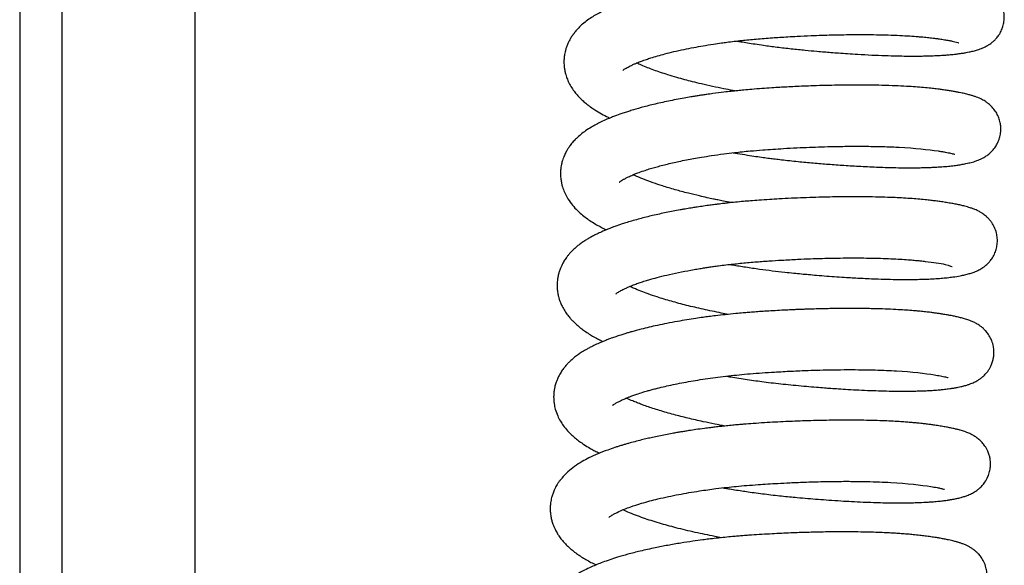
# Model space of a CAD drawing. Header units: inches. Extents: x 53216 to 117387, y -66787 to -22834.
# Tile 144 of 256: x 60645.5 to 60651.11, y -30110.45 to -30107.34. Entities that reach past the tile are written whole.
import ezdxf

# ---------------------------------------------------------------- set-up
doc = ezdxf.new("R2010")
doc.units = ezdxf.units.IN
doc.header["$MEASUREMENT"] = 0
doc.layers.add('FAKRO LOFT LADDERS', color=7, linetype='Continuous')

msp = doc.modelspace()

# ---------------------------------------------------------------- linework, layer by layer
at = {"layer": 'FAKRO LOFT LADDERS', "color": 7, "linetype": 'Continuous'}
for p, q in [((60646.5018, -30120.0281), (60646.5018, -30105.135)), ((60645.7431, -30120.0123), (60645.7431, -30105.1455)), ((60645.5018, -30105.2444), (60645.5018, -30119.8632))]:
    msp.add_line(p, q, dxfattribs=at)
for points, knots in [([(60649.5871, -30107.4606), (60649.5947, -30107.4619), (60649.615, -30107.4654), (60649.6499, -30107.4711), (60649.6932, -30107.4778), (60649.7493, -30107.486), (60649.8183, -30107.4952), (60649.8979, -30107.5046), (60649.9737, -30107.5123), (60650.0362, -30107.518), (60650.0847, -30107.5222), (60650.1262, -30107.5256), (60650.1706, -30107.5289), (60650.2216, -30107.5325), (60650.2849, -30107.5365), (60650.3572, -30107.5404), (60650.4317, -30107.5434), (60650.4976, -30107.5453), (60650.5461, -30107.5461), (60650.5816, -30107.5463), (60650.6075, -30107.5463), (60650.6325, -30107.5461), (60650.6569, -30107.5457), (60650.6848, -30107.5451), (60650.7183, -30107.5439), (60650.7491, -30107.5424), (60650.7717, -30107.5409), (60650.7856, -30107.5398), (60650.7983, -30107.5388), (60650.8129, -30107.5374), (60650.8298, -30107.5357), (60650.851, -30107.5331), (60650.8731, -30107.5299), (60650.8937, -30107.5264), (60650.9138, -30107.5225), (60650.9353, -30107.5177), (60650.9604, -30107.5109), (60650.9872, -30107.5015), (60651.0105, -30107.4902), (60651.0275, -30107.4797), (60651.0404, -30107.4703), (60651.0527, -30107.4599), (60651.0672, -30107.4451), (60651.0795, -30107.4292), (60651.092, -30107.4087), (60651.1026, -30107.3846), (60651.1097, -30107.3569), (60651.1125, -30107.3272), (60651.1105, -30107.2992), (60651.1044, -30107.2729), (60651.0968, -30107.2527), (60651.0862, -30107.232), (60651.0714, -30107.2104), (60651.0559, -30107.1938), (60651.0428, -30107.1825), (60651.0349, -30107.1764), (60651.0275, -30107.1711), (60651.0192, -30107.1658), (60651.009, -30107.1599), (60651.0007, -30107.1556), (60650.9918, -30107.1514), (60650.9789, -30107.1457), (60650.9596, -30107.1386), (60650.935, -30107.1313), (60650.9111, -30107.1253), (60650.8869, -30107.1199), (60650.8633, -30107.1153), (60650.8399, -30107.1112), (60650.8194, -30107.1078), (60650.7971, -30107.1044), (60650.7722, -30107.1008), (60650.7462, -30107.0975), (60650.7221, -30107.0947), (60650.698, -30107.0922), (60650.6706, -30107.0896), (60650.6342, -30107.0866), (60650.5875, -30107.0834), (60650.5275, -30107.0802), (60650.4579, -30107.0776), (60650.3854, -30107.076), (60650.3157, -30107.0753), (60650.2514, -30107.0754), (60650.19, -30107.0761), (60650.1322, -30107.0772), (60650.0777, -30107.0787), (60650.029, -30107.0803), (60649.988, -30107.0819), (60649.9507, -30107.0835), (60649.9145, -30107.0853), (60649.8742, -30107.0874), (60649.8286, -30107.0901), (60649.7798, -30107.0932), (60649.7335, -30107.0965), (60649.6909, -30107.0999), (60649.6495, -30107.1036), (60649.6064, -30107.1078), (60649.5647, -30107.1123), (60649.5249, -30107.1169), (60649.4775, -30107.1229), (60649.4322, -30107.1292), (60649.3932, -30107.1351), (60649.37, -30107.1387), (60649.3507, -30107.1419), (60649.3313, -30107.1452), (60649.3094, -30107.149), (60649.2739, -30107.1554), (60649.2278, -30107.1644), (60649.1685, -30107.1772), (60649.1084, -30107.1915), (60649.0463, -30107.208), (60648.9848, -30107.2265), (60648.932, -30107.2446), (60648.8825, -30107.2637), (60648.8392, -30107.2826), (60648.7999, -30107.3024), (60648.7657, -30107.3223), (60648.7369, -30107.3417), (60648.7102, -30107.3629), (60648.6868, -30107.3849), (60648.6691, -30107.4047), (60648.6549, -30107.4231), (60648.6435, -30107.4399), (60648.6337, -30107.4572), (60648.626, -30107.4731), (60648.6199, -30107.4876), (60648.6146, -30107.5028), (60648.6096, -30107.5211), (60648.606, -30107.5389), (60648.6034, -30107.5588), (60648.6027, -30107.5787), (60648.6032, -30107.5958), (60648.6048, -30107.6131), (60648.6079, -30107.6318), (60648.6125, -30107.6503), (60648.6187, -30107.67), (60648.6282, -30107.6932), (60648.6425, -30107.72), (60648.6597, -30107.7456), (60648.6778, -30107.7678), (60648.6965, -30107.7876), (60648.7175, -30107.807), (60648.7352, -30107.8215), (60648.758, -30107.8385), (60648.7823, -30107.8549), (60648.8156, -30107.8749), (60648.8447, -30107.8902), (60648.8611, -30107.8981), (60648.8643, -30107.8997)], [0.15355402, 0.15355402, 0.15355402, 0.15355402, 0.15359481, 0.15366349, 0.15374039, 0.15382507, 0.15396009, 0.15410278, 0.15424266, 0.15435875, 0.15443401, 0.15450171, 0.15458204, 0.15467602, 0.15478375, 0.15493791, 0.1550937, 0.15523204, 0.15535253, 0.15541391, 0.15547421, 0.1555342, 0.15559383, 0.15565511, 0.15574611, 0.15585772, 0.15591182, 0.15594501, 0.15598283, 0.15602821, 0.15608226, 0.15614693, 0.15623867, 0.15631402, 0.15638145, 0.15648483, 0.15658604, 0.15670938, 0.15680561, 0.1568508, 0.15688927, 0.15692549, 0.15696753, 0.15701905, 0.15705942, 0.15711688, 0.15717273, 0.15722511, 0.15728775, 0.15733439, 0.15738072, 0.15741892, 0.15747325, 0.15754205, 0.15757446, 0.15760093, 0.15762199, 0.15765058, 0.15769122, 0.15772888, 0.15775141, 0.15778037, 0.15789227, 0.15801161, 0.15810364, 0.15819045, 0.15830042, 0.15836731, 0.15843542, 0.15850385, 0.15857835, 0.15865889, 0.15872569, 0.15877434, 0.15884863, 0.15893425, 0.15904116, 0.15917809, 0.15933579, 0.15948252, 0.15961533, 0.15974085, 0.15984575, 0.15995467, 0.16005532, 0.16013739, 0.1602131, 0.16027138, 0.16033314, 0.1604025, 0.16048193, 0.16057109, 0.1606573, 0.1607244, 0.16079489, 0.16087604, 0.160953, 0.16101863, 0.16109128, 0.16121164, 0.16127025, 0.16131137, 0.16134383, 0.16138136, 0.16142416, 0.16147166, 0.1615916, 0.16170291, 0.16184348, 0.16198413, 0.16213029, 0.16229195, 0.16239917, 0.16254272, 0.16268163, 0.16277771, 0.16288349, 0.16298614, 0.16307712, 0.16316401, 0.16321448, 0.16327381, 0.16333355, 0.16337901, 0.16341667, 0.16346686, 0.16351256, 0.16355518, 0.16361255, 0.16366903, 0.16370852, 0.1637487, 0.16380603, 0.16385883, 0.16390037, 0.16397236, 0.16406357, 0.16415387, 0.16423407, 0.1643116, 0.1643933, 0.16447948, 0.16453339, 0.16461848, 0.16474022, 0.16485693, 0.16488477, 0.16488477, 0.16488477, 0.16488477]), ([(60648.9377, -30107.6285), (60648.9377, -30107.6285), (60648.9378, -30107.6285), (60648.9404, -30107.6259), (60648.9524, -30107.6173), (60648.9694, -30107.6078), (60648.9878, -30107.5987), (60649.0031, -30107.5917), (60649.0223, -30107.5836), (60649.0446, -30107.5749), (60649.0706, -30107.5656), (60649.101, -30107.5556), (60649.136, -30107.545), (60649.1794, -30107.5331), (60649.2294, -30107.5206), (60649.2844, -30107.5085), (60649.3405, -30107.4973), (60649.3968, -30107.4873), (60649.4498, -30107.4788), (60649.4953, -30107.4722), (60649.5345, -30107.4669), (60649.5729, -30107.4621), (60649.6146, -30107.4574), (60649.6562, -30107.4531), (60649.6984, -30107.4492), (60649.7436, -30107.4454), (60649.7886, -30107.4421), (60649.8339, -30107.4391), (60649.8809, -30107.4362), (60649.9404, -30107.4329), (60650.0054, -30107.4299), (60650.0705, -30107.4274), (60650.1276, -30107.4258), (60650.1846, -30107.4245), (60650.2466, -30107.4237), (60650.3145, -30107.4236), (60650.3838, -30107.4243), (60650.4526, -30107.4259), (60650.5159, -30107.4284), (60650.5724, -30107.4315), (60650.6153, -30107.4347), (60650.6509, -30107.4378), (60650.6822, -30107.441), (60650.7112, -30107.4445), (60650.7336, -30107.4476), (60650.75, -30107.4499), (60650.7638, -30107.452), (60650.7793, -30107.4545), (60650.7972, -30107.4575), (60650.8156, -30107.4611), (60650.8389, -30107.4658), (60650.8536, -30107.4724), (60650.8522, -30107.4714)], [0.837368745, 0.837368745, 0.837368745, 0.837368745, 0.837371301, 0.837517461, 0.837653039, 0.837794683, 0.837862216, 0.837942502, 0.838010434, 0.838100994, 0.838198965, 0.838281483, 0.83839568, 0.838513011, 0.838642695, 0.838785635, 0.838914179, 0.839031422, 0.839159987, 0.839254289, 0.83931552, 0.839401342, 0.839486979, 0.839564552, 0.839647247, 0.839734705, 0.839827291, 0.839907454, 0.839995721, 0.840097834, 0.840249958, 0.840371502, 0.840477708, 0.840587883, 0.840713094, 0.840856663, 0.841014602, 0.841164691, 0.841325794, 0.841470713, 0.841600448, 0.841680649, 0.841785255, 0.84189287, 0.841973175, 0.842028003, 0.842081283, 0.842139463, 0.842226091, 0.842334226, 0.84243385, 0.842703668, 0.842703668, 0.842703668, 0.842703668]), ([(60649.5787, -30107.7448), (60649.5741, -30107.744), (60649.5521, -30107.7399), (60649.5087, -30107.7316), (60649.4488, -30107.7191), (60649.3894, -30107.7056), (60649.3368, -30107.6928), (60649.29, -30107.6806), (60649.2431, -30107.6675), (60649.197, -30107.6537), (60649.1532, -30107.6396), (60649.1146, -30107.6261), (60649.0778, -30107.6122), (60649.0445, -30107.5986), (60649.0249, -30107.5898), (60649.0163, -30107.5857)], [0.834345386, 0.834345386, 0.834345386, 0.834345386, 0.834372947, 0.834478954, 0.834611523, 0.834749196, 0.83486484, 0.834965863, 0.83507617, 0.835206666, 0.835319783, 0.835433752, 0.835544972, 0.835668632, 0.835780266, 0.835780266, 0.835780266, 0.835780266]), ([(60649.5677, -30108.0967), (60649.5755, -30108.0981), (60649.6023, -30108.1026), (60649.6453, -30108.1096), (60649.6943, -30108.117), (60649.7361, -30108.1229), (60649.7724, -30108.1278), (60649.8074, -30108.1322), (60649.8457, -30108.1369), (60649.8895, -30108.1418), (60649.9501, -30108.148), (60650.0238, -30108.1548), (60650.1111, -30108.1621), (60650.2018, -30108.1687), (60650.298, -30108.1746), (60650.3977, -30108.1791), (60650.4825, -30108.1816), (60650.5484, -30108.1824), (60650.594, -30108.1824), (60650.6301, -30108.182), (60650.6593, -30108.1813), (60650.6835, -30108.1805), (60650.7089, -30108.1795), (60650.7402, -30108.1778), (60650.7749, -30108.1753), (60650.81, -30108.1719), (60650.8398, -30108.1681), (60650.8626, -30108.1645), (60650.8797, -30108.1614), (60650.8938, -30108.1586), (60650.9084, -30108.1554), (60650.9234, -30108.1517), (60650.9382, -30108.1476), (60650.9537, -30108.1425), (60650.9693, -30108.1364), (60650.9834, -30108.13), (60651.0008, -30108.1205), (60651.0181, -30108.1089), (60651.0389, -30108.0911), (60651.0573, -30108.0695), (60651.0722, -30108.0456), (60651.0833, -30108.0197), (60651.0897, -30107.9941), (60651.0923, -30107.9711), (60651.0922, -30107.9489), (60651.0887, -30107.9234), (60651.0813, -30107.8979), (60651.0688, -30107.8713), (60651.0519, -30107.8464), (60651.0354, -30107.829), (60651.0224, -30107.8179), (60651.0149, -30107.8122), (60651.0084, -30107.8076), (60650.9963, -30107.7997), (60650.9799, -30107.7908), (60650.9617, -30107.7828), (60650.9455, -30107.7767), (60650.9288, -30107.7713), (60650.9124, -30107.7667), (60650.8979, -30107.7629), (60650.8847, -30107.7598), (60650.8708, -30107.7568), (60650.8551, -30107.7536), (60650.8372, -30107.7502), (60650.8165, -30107.7466), (60650.7928, -30107.7428), (60650.7677, -30107.7391), (60650.7442, -30107.7358), (60650.72, -30107.7328), (60650.6901, -30107.7294), (60650.6513, -30107.7256), (60650.6051, -30107.7219), (60650.5519, -30107.7185), (60650.4884, -30107.7154), (60650.4168, -30107.7131), (60650.3442, -30107.7118), (60650.2785, -30107.7114), (60650.2185, -30107.7116), (60650.1589, -30107.7123), (60650.0935, -30107.7137), (60650.0296, -30107.7156), (60649.97, -30107.7179), (60649.9198, -30107.7201), (60649.8742, -30107.7224), (60649.8306, -30107.7249), (60649.7833, -30107.7278), (60649.7299, -30107.7313), (60649.6768, -30107.7355), (60649.6308, -30107.7396), (60649.5921, -30107.7434), (60649.5544, -30107.7473), (60649.5073, -30107.7527), (60649.4604, -30107.7587), (60649.4202, -30107.7643), (60649.394, -30107.7681), (60649.372, -30107.7714), (60649.3493, -30107.775), (60649.3207, -30107.7797), (60649.2844, -30107.786), (60649.2418, -30107.7939), (60649.1827, -30107.8058), (60649.1153, -30107.8209), (60649.0444, -30107.8392), (60648.994, -30107.8538), (60648.958, -30107.8653), (60648.9268, -30107.8757), (60648.897, -30107.8866), (60648.8691, -30107.8975), (60648.8434, -30107.9083), (60648.8157, -30107.9208), (60648.7862, -30107.9355), (60648.7567, -30107.9519), (60648.727, -30107.9709), (60648.6988, -30107.9922), (60648.6756, -30108.0127), (60648.6552, -30108.034), (60648.6394, -30108.0534), (60648.6264, -30108.0722), (60648.6154, -30108.0906), (60648.6043, -30108.1131), (60648.5952, -30108.1374), (60648.5892, -30108.1603), (60648.5855, -30108.1809), (60648.5834, -30108.201), (60648.5832, -30108.2195), (60648.5839, -30108.2345), (60648.5855, -30108.2512), (60648.5888, -30108.2705), (60648.5939, -30108.2902), (60648.5995, -30108.3068), (60648.6056, -30108.3219), (60648.6174, -30108.347), (60648.6369, -30108.3783), (60648.6651, -30108.412), (60648.6932, -30108.4393), (60648.7227, -30108.4633), (60648.7508, -30108.4833), (60648.7799, -30108.5015), (60648.8079, -30108.5172), (60648.8288, -30108.528), (60648.841, -30108.534), (60648.8446, -30108.5357)], [0.16640514, 0.16640514, 0.16640514, 0.16640514, 0.16644724, 0.16654949, 0.16663454, 0.16670666, 0.16677018, 0.16682567, 0.1668901, 0.16697146, 0.16705534, 0.16720875, 0.16736133, 0.16752368, 0.16770619, 0.16790517, 0.16811305, 0.16823796, 0.16834512, 0.16843247, 0.16850264, 0.16856637, 0.16862201, 0.16870828, 0.16882834, 0.16893475, 0.16903826, 0.16913068, 0.16918316, 0.16924042, 0.16930935, 0.16936402, 0.16942939, 0.16950407, 0.1695628, 0.16961056, 0.16966832, 0.16972869, 0.16979783, 0.16985775, 0.16991337, 0.16996916, 0.17002426, 0.1700635, 0.17010898, 0.17015123, 0.17020686, 0.17026516, 0.17032644, 0.17039509, 0.17042891, 0.17045359, 0.17047107, 0.17049496, 0.17058313, 0.17065265, 0.17071819, 0.17079306, 0.17087121, 0.17092688, 0.17097848, 0.17103334, 0.17109187, 0.17115755, 0.17122863, 0.17130672, 0.17139092, 0.17146127, 0.17151287, 0.17159453, 0.17170191, 0.17181182, 0.17193149, 0.1720712, 0.17222994, 0.17237854, 0.17250387, 0.1726081, 0.17271535, 0.17283222, 0.1729622, 0.17305623, 0.17314654, 0.17322555, 0.17329457, 0.17337434, 0.17347221, 0.17357339, 0.17365337, 0.17371474, 0.1737794, 0.17385483, 0.17396992, 0.17403516, 0.17407756, 0.17411653, 0.17415966, 0.17420697, 0.17428113, 0.17437169, 0.17446071, 0.17464228, 0.17480095, 0.1749411, 0.17500467, 0.17507188, 0.17518199, 0.17524679, 0.17530755, 0.17540668, 0.17549936, 0.17558903, 0.17570322, 0.17580107, 0.17589974, 0.17597434, 0.17605622, 0.17611274, 0.17616721, 0.1762338, 0.17631598, 0.17637519, 0.17642112, 0.17648104, 0.17653206, 0.17656525, 0.17660087, 0.17666333, 0.17672032, 0.17676354, 0.17680469, 0.17685345, 0.17699301, 0.17711483, 0.17723431, 0.17734001, 0.17743713, 0.17754426, 0.17762764, 0.17770385, 0.17773509, 0.17773509, 0.17773509, 0.17773509]), ([(60648.9182, -30108.2646), (60648.9182, -30108.2646), (60648.9188, -30108.2639), (60648.9224, -30108.2608), (60648.9308, -30108.2549), (60648.9416, -30108.2485), (60648.9565, -30108.2405), (60648.9768, -30108.2307), (60648.999, -30108.2211), (60649.0267, -30108.2103), (60649.0551, -30108.2002), (60649.0871, -30108.1899), (60649.1179, -30108.1807), (60649.1494, -30108.172), (60649.1841, -30108.1631), (60649.2204, -30108.1544), (60649.2594, -30108.1458), (60649.2994, -30108.1376), (60649.3426, -30108.1295), (60649.3902, -30108.1212), (60649.4471, -30108.1123), (60649.5097, -30108.1036), (60649.5831, -30108.0946), (60649.6573, -30108.087), (60649.7308, -30108.0809), (60649.7939, -30108.0765), (60649.8592, -30108.0723), (60649.929, -30108.0685), (60650.0009, -30108.0653), (60650.0724, -30108.0628), (60650.1516, -30108.0608), (60650.2425, -30108.0596), (60650.3388, -30108.0599), (60650.4308, -30108.0618), (60650.58, -30108.0678), (60650.6871, -30108.0792), (60650.7559, -30108.0899), (60650.7752, -30108.0932), (60650.7921, -30108.0964), (60650.8067, -30108.0995), (60650.819, -30108.1024), (60650.8276, -30108.1048), (60650.8297, -30108.1055), (60650.8299, -30108.1056), (60650.8299, -30108.1056)], [0.824543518, 0.824543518, 0.824543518, 0.824543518, 0.824611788, 0.82470446, 0.824802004, 0.824891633, 0.82497976, 0.825074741, 0.825193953, 0.825268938, 0.825388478, 0.825489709, 0.825574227, 0.825661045, 0.825754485, 0.825850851, 0.825936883, 0.826038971, 0.826131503, 0.826229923, 0.826352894, 0.826494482, 0.826617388, 0.826795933, 0.826932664, 0.827044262, 0.827160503, 0.827308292, 0.827446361, 0.827576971, 0.82772716, 0.827916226, 0.828132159, 0.828340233, 0.828537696, 0.829215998, 0.829300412, 0.829390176, 0.829482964, 0.829568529, 0.829660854, 0.829777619, 0.82985557, 0.82986542, 0.82986542, 0.82986542, 0.82986542]), ([(60649.5591, -30108.3809), (60649.5577, -30108.3807), (60649.5415, -30108.3777), (60649.5148, -30108.3726), (60649.4815, -30108.366), (60649.4508, -30108.3596), (60649.4159, -30108.3521), (60649.3677, -30108.3412), (60649.3058, -30108.3261), (60649.2349, -30108.3071), (60649.1681, -30108.2871), (60649.1064, -30108.2665), (60649.0529, -30108.2465), (60649.0167, -30108.2312), (60649.0002, -30108.2234), (60648.9969, -30108.2218)], [0.821526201, 0.821526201, 0.821526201, 0.821526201, 0.821534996, 0.82162399, 0.821688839, 0.821741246, 0.821817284, 0.821911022, 0.822054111, 0.822233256, 0.822415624, 0.822566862, 0.822751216, 0.822917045, 0.82295964, 0.82295964, 0.82295964, 0.82295964]), ([(60649.5484, -30108.7329), (60649.5539, -30108.7338), (60649.5835, -30108.7389), (60649.6396, -30108.7479), (60649.7146, -30108.7589), (60649.7892, -30108.7686), (60649.8542, -30108.7762), (60649.9101, -30108.782), (60649.9549, -30108.7863), (60649.9984, -30108.7903), (60650.0464, -30108.7945), (60650.1003, -30108.7988), (60650.1573, -30108.803), (60650.2094, -30108.8064), (60650.256, -30108.8092), (60650.2992, -30108.8115), (60650.345, -30108.8137), (60650.4006, -30108.8158), (60650.4628, -30108.8176), (60650.5257, -30108.8185), (60650.5808, -30108.8185), (60650.6289, -30108.8177), (60650.672, -30108.8164), (60650.713, -30108.8144), (60650.7514, -30108.8117), (60650.7866, -30108.8084), (60650.8243, -30108.8037), (60650.8571, -30108.7982), (60650.8876, -30108.7919), (60650.9073, -30108.787), (60650.9229, -30108.7823), (60650.9344, -30108.7784), (60650.9473, -30108.7735), (60650.9597, -30108.768), (60650.9722, -30108.7616), (60650.9837, -30108.7548), (60650.9955, -30108.7468), (60651.0072, -30108.7376), (60651.0186, -30108.7272), (60651.0313, -30108.7133), (60651.0453, -30108.6945), (60651.059, -30108.6684), (60651.0681, -30108.6405), (60651.0727, -30108.6124), (60651.0727, -30108.5831), (60651.0676, -30108.5515), (60651.0575, -30108.5238), (60651.0457, -30108.5023), (60651.035, -30108.4868), (60651.0249, -30108.4748), (60651.0163, -30108.466), (60651.0085, -30108.4588), (60651.0002, -30108.4519), (60650.987, -30108.4423), (60650.9728, -30108.4336), (60650.9583, -30108.426), (60650.9452, -30108.4203), (60650.9321, -30108.4151), (60650.9182, -30108.4102), (60650.9025, -30108.4054), (60650.8849, -30108.4006), (60650.8641, -30108.3956), (60650.8393, -30108.3904), (60650.8126, -30108.3854), (60650.7844, -30108.3806), (60650.7555, -30108.3762), (60650.7277, -30108.3723), (60650.6997, -30108.3688), (60650.6676, -30108.3652), (60650.6299, -30108.3616), (60650.586, -30108.3581), (60650.5393, -30108.355), (60650.4877, -30108.3524), (60650.4287, -30108.3501), (60650.3611, -30108.3484), (60650.2903, -30108.3475), (60650.2232, -30108.3475), (60650.1619, -30108.3481), (60650.1015, -30108.3492), (60650.037, -30108.3508), (60649.9684, -30108.3532), (60649.8982, -30108.3563), (60649.8337, -30108.3596), (60649.7722, -30108.3633), (60649.7178, -30108.3669), (60649.6685, -30108.3707), (60649.6239, -30108.3745), (60649.5802, -30108.3786), (60649.5435, -30108.3825), (60649.5159, -30108.3856), (60649.498, -30108.3877), (60649.4803, -30108.3898), (60649.4594, -30108.3924), (60649.4318, -30108.396), (60649.3982, -30108.4007), (60649.3649, -30108.4056), (60649.3384, -30108.4097), (60649.3185, -30108.4129), (60649.3015, -30108.4158), (60649.2836, -30108.4188), (60649.2443, -30108.4258), (60649.1845, -30108.4373), (60649.1075, -30108.4542), (60649.0454, -30108.4698), (60648.9974, -30108.4832), (60648.964, -30108.4932), (60648.9299, -30108.5041), (60648.8965, -30108.5156), (60648.8664, -30108.5269), (60648.8439, -30108.536), (60648.8214, -30108.5455), (60648.797, -30108.5565), (60648.7724, -30108.5687), (60648.7505, -30108.5805), (60648.7307, -30108.5922), (60648.7112, -30108.6047), (60648.692, -30108.6185), (60648.6733, -30108.6334), (60648.6552, -30108.6498), (60648.6396, -30108.6659), (60648.6269, -30108.6807), (60648.615, -30108.6963), (60648.6024, -30108.7151), (60648.5914, -30108.7352), (60648.5836, -30108.7527), (60648.5781, -30108.7671), (60648.5727, -30108.7841), (60648.568, -30108.8039), (60648.5652, -30108.823), (60648.5638, -30108.84), (60648.5636, -30108.8569), (60648.5642, -30108.8686), (60648.5654, -30108.8821), (60648.5676, -30108.8977), (60648.5713, -30108.9148), (60648.5765, -30108.9331), (60648.5832, -30108.9514), (60648.5932, -30108.9737), (60648.6068, -30108.9978), (60648.6231, -30109.0209), (60648.6385, -30109.0396), (60648.6533, -30109.0555), (60648.6691, -30109.0707), (60648.6837, -30109.0835), (60648.7013, -30109.0977), (60648.721, -30109.1122), (60648.746, -30109.1288), (60648.7691, -30109.1425), (60648.7903, -30109.1543), (60648.8078, -30109.1634), (60648.8201, -30109.1694), (60648.8251, -30109.1718)], [0.17925575, 0.17925575, 0.17925575, 0.17925575, 0.17928545, 0.17941519, 0.17955508, 0.17968126, 0.17980704, 0.17989605, 0.17997506, 0.18004378, 0.18012677, 0.18023105, 0.18033471, 0.18043925, 0.18052154, 0.18059913, 0.18068902, 0.18079124, 0.1809361, 0.18107989, 0.18120845, 0.18132233, 0.18143565, 0.18154607, 0.18166257, 0.18177305, 0.1818811, 0.18203868, 0.18214602, 0.1822547, 0.18229854, 0.18234473, 0.18240043, 0.18245419, 0.18249119, 0.18253275, 0.18257347, 0.18260808, 0.18264229, 0.18268166, 0.1827328, 0.18279591, 0.18285015, 0.18290565, 0.18295905, 0.18301808, 0.18309056, 0.18312983, 0.18316894, 0.18321075, 0.18323246, 0.18325365, 0.1832893, 0.18332202, 0.18337636, 0.18344133, 0.18349247, 0.18353416, 0.18360789, 0.18367553, 0.18373783, 0.18383663, 0.18393262, 0.18402621, 0.18412588, 0.1842192, 0.18429863, 0.18437342, 0.18445543, 0.18455661, 0.18466234, 0.1847744, 0.18488073, 0.18500592, 0.18515015, 0.1852935, 0.18542041, 0.18553062, 0.18563303, 0.18574964, 0.18587663, 0.18599655, 0.18611819, 0.18621351, 0.1863172, 0.18640254, 0.18647211, 0.1865523, 0.1866337, 0.18666866, 0.18670092, 0.18673042, 0.18676469, 0.18681508, 0.18688188, 0.18695103, 0.18700207, 0.18703284, 0.18706483, 0.18709971, 0.18713747, 0.18729597, 0.18745993, 0.18762418, 0.1877123, 0.18779569, 0.18786593, 0.18797506, 0.1880565, 0.18811346, 0.18816778, 0.18825372, 0.18833663, 0.18840378, 0.18846719, 0.1885357, 0.18860532, 0.18867392, 0.1887463, 0.18881729, 0.18886928, 0.18891438, 0.18898332, 0.18905762, 0.18910297, 0.1891382, 0.18918388, 0.18924409, 0.1892972, 0.18933664, 0.18937566, 0.18941486, 0.18944327, 0.18948428, 0.18953863, 0.1895828, 0.18963642, 0.18969648, 0.18978441, 0.18986853, 0.18993777, 0.18999437, 0.19005709, 0.19012538, 0.19017663, 0.19024898, 0.19034301, 0.19042612, 0.19047737, 0.19054205, 0.19058613, 0.19058613, 0.19058613, 0.19058613]), ([(60648.8986, -30108.9007), (60648.8986, -30108.9007), (60648.8986, -30108.9007), (60648.9015, -30108.8978), (60648.9148, -30108.8884), (60648.9356, -30108.8771), (60648.9549, -30108.868), (60648.9729, -30108.86), (60648.9934, -30108.8517), (60649.0179, -30108.8425), (60649.0441, -30108.8335), (60649.0711, -30108.8249), (60649.1049, -30108.8149), (60649.148, -30108.8032), (60649.2061, -30108.7891), (60649.272, -30108.7751), (60649.3307, -30108.7641), (60649.3757, -30108.7566), (60649.4045, -30108.752), (60649.4302, -30108.7481), (60649.4563, -30108.7444), (60649.488, -30108.7401), (60649.5382, -30108.7337), (60649.6068, -30108.7261), (60649.6888, -30108.7186), (60649.7682, -30108.7129), (60649.8497, -30108.7078), (60649.9292, -30108.7036), (60650.002, -30108.7006), (60650.062, -30108.6987), (60650.1184, -30108.6972), (60650.1795, -30108.6962), (60650.2453, -30108.6957), (60650.3116, -30108.696), (60650.3759, -30108.6971), (60650.437, -30108.6989), (60650.4928, -30108.7014), (60650.5414, -30108.7043), (60650.581, -30108.7072), (60650.612, -30108.71), (60650.6376, -30108.7126), (60650.702, -30108.7202), (60650.7744, -30108.7288), (60650.8188, -30108.7475), (60650.8142, -30108.7442)], [0.811716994, 0.811716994, 0.811716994, 0.811716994, 0.811719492, 0.811861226, 0.812031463, 0.812163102, 0.812250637, 0.812316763, 0.812403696, 0.812495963, 0.812581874, 0.812672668, 0.812747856, 0.81288056, 0.813029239, 0.813193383, 0.813352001, 0.81342514, 0.813485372, 0.813536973, 0.813587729, 0.813648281, 0.813732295, 0.813892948, 0.814056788, 0.814211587, 0.81435172, 0.814525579, 0.814669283, 0.814774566, 0.814878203, 0.815004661, 0.815144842, 0.815286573, 0.815429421, 0.815572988, 0.815713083, 0.81583972, 0.815952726, 0.816043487, 0.816114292, 0.816193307, 0.816674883, 0.817056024, 0.817056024, 0.817056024, 0.817056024]), ([(60649.5401, -30109.0171), (60649.5265, -30109.0146), (60649.4775, -30109.0054), (60649.3963, -30108.9886), (60649.3012, -30108.9662), (60649.213, -30108.9426), (60649.1406, -30108.9207), (60649.0838, -30108.9014), (60649.039, -30108.8847), (60649.0039, -30108.8702), (60648.9842, -30108.8612), (60648.9771, -30108.8578)], [0.808692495, 0.808692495, 0.808692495, 0.808692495, 0.808775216, 0.808991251, 0.809199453, 0.809403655, 0.809615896, 0.809759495, 0.809889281, 0.810035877, 0.810128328, 0.810128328, 0.810128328, 0.810128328]), ([(60649.5291, -30109.369), (60649.541, -30109.3711), (60649.5841, -30109.3783), (60649.6594, -30109.39), (60649.7417, -30109.4012), (60649.8107, -30109.4096), (60649.867, -30109.4158), (60649.9251, -30109.4215), (60649.9834, -30109.4268), (60650.0377, -30109.4314), (60650.0839, -30109.4351), (60650.1258, -30109.4382), (60650.1705, -30109.4413), (60650.2243, -30109.4446), (60650.2849, -30109.4479), (60650.3481, -30109.4507), (60650.4104, -30109.4528), (60650.4695, -30109.4541), (60650.5224, -30109.4546), (60650.5679, -30109.4545), (60650.6064, -30109.4539), (60650.6417, -30109.4528), (60650.6754, -30109.4514), (60650.7099, -30109.4494), (60650.7396, -30109.4471), (60650.7627, -30109.4448), (60650.7791, -30109.443), (60650.7939, -30109.4411), (60650.8104, -30109.4387), (60650.829, -30109.4357), (60650.8477, -30109.4322), (60650.8628, -30109.429), (60650.874, -30109.4264), (60650.8828, -30109.4242), (60650.8937, -30109.4213), (60650.9058, -30109.4176), (60650.9212, -30109.4122), (60650.9339, -30109.4069), (60650.9449, -30109.4017), (60650.9568, -30109.3953), (60650.97, -30109.3873), (60650.9867, -30109.3747), (60651.0041, -30109.3585), (60651.0198, -30109.3392), (60651.0314, -30109.3199), (60651.0402, -30109.3014), (60651.047, -30109.2814), (60651.0508, -30109.2627), (60651.0524, -30109.2493), (60651.0531, -30109.2355), (60651.0526, -30109.2163), (60651.0487, -30109.1902), (60651.0378, -30109.1589), (60651.023, -30109.1328), (60651.0072, -30109.1126), (60650.9935, -30109.0988), (60650.9806, -30109.0878), (60650.9654, -30109.0769), (60650.9475, -30109.0664), (60650.9259, -30109.0562), (60650.9078, -30109.0494), (60650.8884, -30109.0431), (60650.8722, -30109.0385), (60650.8564, -30109.0346), (60650.8444, -30109.0318), (60650.8332, -30109.0293), (60650.8217, -30109.0269), (60650.8081, -30109.0243), (60650.7902, -30109.021), (60650.769, -30109.0174), (60650.7469, -30109.0139), (60650.7262, -30109.0109), (60650.704, -30109.0078), (60650.6779, -30109.0046), (60650.6487, -30109.0014), (60650.6199, -30108.9986), (60650.5891, -30108.9959), (60650.5528, -30108.9932), (60650.5049, -30108.9903), (60650.4485, -30108.9876), (60650.38, -30108.9853), (60650.3033, -30108.9838), (60650.217, -30108.9835), (60650.1457, -30108.9841), (60650.0887, -30108.9851), (60650.0494, -30108.9861), (60650.0116, -30108.9872), (60649.9783, -30108.9883), (60649.9518, -30108.9893), (60649.9284, -30108.9902), (60649.9021, -30108.9913), (60649.8652, -30108.9931), (60649.8199, -30108.9954), (60649.7718, -30108.9982), (60649.7281, -30109.001), (60649.6896, -30109.0036), (60649.6552, -30109.0063), (60649.6201, -30109.0092), (60649.5757, -30109.0132), (60649.5233, -30109.0186), (60649.472, -30109.0245), (60649.4303, -30109.0297), (60649.3924, -30109.0348), (60649.3504, -30109.0408), (60649.3015, -30109.0485), (60649.2464, -30109.0579), (60649.1901, -30109.0685), (60649.1369, -30109.0795), (60649.0881, -30109.0905), (60649.0483, -30109.1003), (60649.0157, -30109.1088), (60648.9911, -30109.1156), (60648.9696, -30109.1217), (60648.948, -30109.1282), (60648.9244, -30109.1356), (60648.8986, -30109.1442), (60648.874, -30109.1529), (60648.8517, -30109.1612), (60648.8313, -30109.1692), (60648.8074, -30109.1791), (60648.7811, -30109.1909), (60648.7559, -30109.2032), (60648.7309, -30109.2165), (60648.7084, -30109.2298), (60648.6847, -30109.2456), (60648.6623, -30109.2624), (60648.6444, -30109.2777), (60648.6275, -30109.2941), (60648.6138, -30109.309), (60648.5998, -30109.3263), (60648.5856, -30109.3466), (60648.5731, -30109.3687), (60648.5636, -30109.3895), (60648.556, -30109.4104), (60648.5503, -30109.4312), (60648.5468, -30109.4504), (60648.5452, -30109.4646), (60648.5444, -30109.4761), (60648.544, -30109.4897), (60648.5445, -30109.5063), (60648.5471, -30109.5298), (60648.5535, -30109.5603), (60648.5656, -30109.5937), (60648.5815, -30109.6245), (60648.6004, -30109.6533), (60648.6214, -30109.679), (60648.6451, -30109.703), (60648.6677, -30109.7228), (60648.6915, -30109.7412), (60648.7189, -30109.7602), (60648.7461, -30109.7768), (60648.7734, -30109.7918), (60648.7919, -30109.8013), (60648.803, -30109.8067), (60648.8058, -30109.808)], [0.19210737, 0.19210737, 0.19210737, 0.19210737, 0.19217123, 0.19233908, 0.19250705, 0.1926041, 0.19270122, 0.19280251, 0.19290997, 0.19301055, 0.19309332, 0.19316012, 0.19323973, 0.19334098, 0.19346239, 0.19358897, 0.19371704, 0.19384632, 0.19396955, 0.19407436, 0.19416966, 0.19425584, 0.19434724, 0.19444283, 0.19455033, 0.19461612, 0.19466507, 0.19470987, 0.19476447, 0.194838, 0.19491814, 0.19498665, 0.19502793, 0.19506053, 0.19510159, 0.19516575, 0.19522859, 0.19528023, 0.19531713, 0.19535213, 0.19540629, 0.19545136, 0.19550981, 0.19557174, 0.1956099, 0.19564699, 0.19569418, 0.19573053, 0.19575375, 0.19578021, 0.19580764, 0.1958649, 0.19593285, 0.19599658, 0.19605269, 0.19609659, 0.19613331, 0.1961791, 0.19625147, 0.19632791, 0.1964312, 0.19648905, 0.19658541, 0.19663883, 0.19668699, 0.19673123, 0.1967722, 0.19681874, 0.19688333, 0.19696573, 0.1970344, 0.19709558, 0.19715651, 0.19722813, 0.19731434, 0.19739051, 0.19744924, 0.19754217, 0.19765132, 0.19777866, 0.19791221, 0.19808024, 0.19823733, 0.19840667, 0.19847558, 0.19854733, 0.19861827, 0.19867735, 0.19872393, 0.19875843, 0.19880069, 0.19886219, 0.19895201, 0.19903726, 0.19911315, 0.19918002, 0.19923894, 0.19929322, 0.19936461, 0.19947406, 0.19957236, 0.1996413, 0.19970276, 0.19978076, 0.19987585, 0.19998161, 0.20010032, 0.20021225, 0.2003113, 0.2004114, 0.20047628, 0.20053373, 0.20058314, 0.20062991, 0.20068919, 0.20076059, 0.20082995, 0.20088491, 0.20094411, 0.20100174, 0.20109361, 0.20118146, 0.20124143, 0.20133719, 0.20141163, 0.2014876, 0.20157264, 0.20163044, 0.20168971, 0.20174746, 0.20182033, 0.20189729, 0.20195611, 0.20200647, 0.20207487, 0.20212674, 0.20216039, 0.20218727, 0.20221681, 0.2022669, 0.20231763, 0.20240244, 0.20251373, 0.20260548, 0.20268979, 0.20280553, 0.20289417, 0.20298495, 0.2030698, 0.20315707, 0.20326965, 0.2033406, 0.20341328, 0.20343773, 0.20343773, 0.20343773, 0.20343773]), ([(60648.8789, -30109.5369), (60648.879, -30109.5368), (60648.8795, -30109.5363), (60648.8822, -30109.5339), (60648.8886, -30109.5292), (60648.8952, -30109.5249), (60648.9073, -30109.5179), (60648.921, -30109.5108), (60648.9397, -30109.502), (60648.9593, -30109.4936), (60648.978, -30109.4862), (60648.9966, -30109.4793), (60649.0201, -30109.4711), (60649.0481, -30109.462), (60649.0759, -30109.4538), (60649.1004, -30109.4469), (60649.1434, -30109.4354), (60649.2122, -30109.4192), (60649.3116, -30109.3997), (60649.4216, -30109.382), (60649.5397, -30109.3669), (60649.6674, -30109.3545), (60649.7884, -30109.3463), (60649.8993, -30109.3402), (60649.9859, -30109.3365), (60650.0653, -30109.3341), (60650.141, -30109.3325), (60650.2215, -30109.3318), (60650.301, -30109.3322), (60650.3745, -30109.3336), (60650.4398, -30109.3359), (60650.5707, -30109.3424), (60650.6683, -30109.354), (60650.7316, -30109.3646), (60650.7487, -30109.3677), (60650.7644, -30109.3709), (60650.7786, -30109.3742), (60650.7885, -30109.377), (60650.7906, -30109.3777), (60650.7907, -30109.3778)], [0.798888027, 0.798888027, 0.798888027, 0.798888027, 0.798935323, 0.79901709, 0.799090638, 0.799164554, 0.799249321, 0.79932835, 0.799420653, 0.799515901, 0.7995804, 0.799637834, 0.799718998, 0.799823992, 0.799902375, 0.799962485, 0.800032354, 0.800252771, 0.800481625, 0.800716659, 0.800956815, 0.801199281, 0.801466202, 0.801652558, 0.801837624, 0.801968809, 0.802120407, 0.802292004, 0.802465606, 0.80263033, 0.802785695, 0.802929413, 0.803618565, 0.80369635, 0.803783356, 0.803878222, 0.803973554, 0.804104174, 0.804194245, 0.804194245, 0.804194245, 0.804194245]), ([(60649.5202, -30109.6532), (60649.5007, -30109.6496), (60649.4588, -30109.6416), (60649.3876, -30109.6269), (60649.3087, -30109.6089), (60649.225, -30109.5874), (60649.1593, -30109.5685), (60649.1096, -30109.5528), (60649.0761, -30109.5415), (60649.0464, -30109.5309), (60649.0196, -30109.5206), (60648.9912, -30109.5091), (60648.9714, -30109.5005), (60648.9599, -30109.4951), (60648.958, -30109.4942)], [0.795848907, 0.795848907, 0.795848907, 0.795848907, 0.795966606, 0.79610477, 0.796295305, 0.796480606, 0.796682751, 0.796784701, 0.796879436, 0.796967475, 0.797051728, 0.797137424, 0.797257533, 0.797281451, 0.797281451, 0.797281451, 0.797281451]), ([(60649.509, -30110.005), (60649.5115, -30110.0054), (60649.5218, -30110.0072), (60649.5439, -30110.0109), (60649.5772, -30110.0163), (60649.6144, -30110.0221), (60649.6712, -30110.0304), (60649.7468, -30110.0405), (60649.8405, -30110.0513), (60649.9227, -30110.0592), (60649.992, -30110.0654), (60650.052, -30110.0703), (60650.1145, -30110.0749), (60650.1783, -30110.0792), (60650.2439, -30110.0829), (60650.3065, -30110.0859), (60650.3657, -30110.0881), (60650.4182, -30110.0896), (60650.4641, -30110.0904), (60650.5048, -30110.0907), (60650.542, -30110.0906), (60650.5777, -30110.0901), (60650.62, -30110.0891), (60650.6588, -30110.0874), (60650.6897, -30110.0855), (60650.7088, -30110.0841), (60650.7252, -30110.0827), (60650.7406, -30110.0812), (60650.7559, -30110.0795), (60650.7708, -30110.0777), (60650.7878, -30110.0753), (60650.8089, -30110.0719), (60650.8306, -30110.0679), (60650.8498, -30110.0637), (60650.868, -30110.0591), (60650.8847, -30110.0543), (60650.9069, -30110.0464), (60650.9263, -30110.0376), (60650.9426, -30110.0282), (60650.9552, -30110.0199), (60650.9673, -30110.0104), (60650.9773, -30110.0013), (60650.9852, -30109.9931), (60650.9939, -30109.983), (60651.005, -30109.9681), (60651.019, -30109.9432), (60651.0288, -30109.9136), (60651.0335, -30109.8847), (60651.0336, -30109.8593), (60651.0307, -30109.8372), (60651.026, -30109.817), (60651.0165, -30109.7917), (60651.0033, -30109.7686), (60650.9855, -30109.7461), (60650.9672, -30109.7286), (60650.9514, -30109.7169), (60650.9401, -30109.7097), (60650.9318, -30109.7049), (60650.9243, -30109.7009), (60650.9151, -30109.6964), (60650.9037, -30109.6915), (60650.8948, -30109.688), (60650.8847, -30109.6844), (60650.8735, -30109.6807), (60650.8636, -30109.6777), (60650.853, -30109.6748), (60650.8415, -30109.6718), (60650.8271, -30109.6683), (60650.8124, -30109.6651), (60650.7961, -30109.6618), (60650.7749, -30109.6578), (60650.7473, -30109.6531), (60650.7199, -30109.6489), (60650.6934, -30109.6451), (60650.6696, -30109.642), (60650.647, -30109.6394), (60650.6258, -30109.6371), (60650.6047, -30109.6351), (60650.5812, -30109.633), (60650.5542, -30109.6309), (60650.52, -30109.6285), (60650.4781, -30109.626), (60650.4281, -30109.6237), (60650.3724, -30109.6218), (60650.3131, -30109.6204), (60650.2556, -30109.6198), (60650.2038, -30109.6197), (60650.1526, -30109.6199), (60650.0993, -30109.6206), (60650.0398, -30109.6219), (60649.9793, -30109.6236), (60649.921, -30109.6257), (60649.8644, -30109.6282), (60649.8066, -30109.6311), (60649.7447, -30109.6347), (60649.6843, -30109.6387), (60649.6351, -30109.6424), (60649.5962, -30109.6457), (60649.5633, -30109.6487), (60649.5288, -30109.6521), (60649.4952, -30109.6557), (60649.4649, -30109.6591), (60649.4346, -30109.6628), (60649.398, -30109.6674), (60649.357, -30109.6731), (60649.3191, -30109.6788), (60649.2905, -30109.6833), (60649.2674, -30109.6871), (60649.2444, -30109.691), (60649.2154, -30109.6961), (60649.1811, -30109.7026), (60649.1437, -30109.7101), (60649.1087, -30109.7175), (60649.0758, -30109.725), (60649.0417, -30109.7331), (60649.0066, -30109.7421), (60648.9758, -30109.7504), (60648.9512, -30109.7575), (60648.9314, -30109.7634), (60648.9123, -30109.7694), (60648.8854, -30109.7781), (60648.8454, -30109.7919), (60648.795, -30109.8117), (60648.7476, -30109.8333), (60648.7039, -30109.8564), (60648.6628, -30109.8825), (60648.625, -30109.9127), (60648.5973, -30109.9409), (60648.5792, -30109.9639), (60648.5692, -30109.9783), (60648.561, -30109.9916), (60648.5538, -30110.0047), (60648.5462, -30110.0206), (60648.5387, -30110.0394), (60648.5329, -30110.0589), (60648.5292, -30110.0754), (60648.5263, -30110.0926), (60648.5246, -30110.1114), (60648.5244, -30110.1301), (60648.5254, -30110.147), (60648.5275, -30110.1649), (60648.5315, -30110.1849), (60648.5369, -30110.2037), (60648.5425, -30110.2194), (60648.5487, -30110.2342), (60648.5555, -30110.2481), (60648.5646, -30110.2644), (60648.5749, -30110.2805), (60648.5897, -30110.3005), (60648.6067, -30110.32), (60648.624, -30110.3375), (60648.6421, -30110.3537), (60648.658, -30110.3667), (60648.676, -30110.3801), (60648.6967, -30110.3944), (60648.7213, -30110.4098), (60648.7491, -30110.4255), (60648.7713, -30110.4369), (60648.7838, -30110.443), (60648.7865, -30110.4443)], [0.20495729, 0.20495729, 0.20495729, 0.20495729, 0.20497054, 0.20501285, 0.20507604, 0.20514868, 0.20521054, 0.20537631, 0.20554581, 0.20570176, 0.20580957, 0.205914, 0.20602428, 0.20615174, 0.20626993, 0.20639867, 0.20651966, 0.20663034, 0.20673052, 0.20682083, 0.20690774, 0.20699268, 0.20708334, 0.20723123, 0.20730655, 0.20735184, 0.20740224, 0.20745807, 0.20750073, 0.20754891, 0.20760659, 0.20767733, 0.20778196, 0.20786527, 0.20792224, 0.20801417, 0.20809534, 0.20818719, 0.20822776, 0.2082689, 0.20831085, 0.20834092, 0.20836845, 0.20839217, 0.20842203, 0.20849395, 0.20855221, 0.20860663, 0.20866183, 0.20869756, 0.2087351, 0.20878299, 0.20885014, 0.2089059, 0.20896633, 0.20902996, 0.20906435, 0.20908697, 0.20911677, 0.20915998, 0.20920434, 0.20924133, 0.20927469, 0.2093339, 0.2093863, 0.20941239, 0.20946035, 0.20953579, 0.2095886, 0.20963446, 0.20972216, 0.20982023, 0.20991598, 0.20998246, 0.21005697, 0.21011965, 0.2101669, 0.21022494, 0.21028202, 0.21034243, 0.21042173, 0.21052448, 0.21062829, 0.21074877, 0.21087421, 0.21098642, 0.21108496, 0.21116973, 0.21127267, 0.21137798, 0.21149218, 0.21159552, 0.21168629, 0.21178924, 0.21189778, 0.21200914, 0.21210452, 0.21215584, 0.21221387, 0.21227848, 0.21233936, 0.21239373, 0.21244164, 0.21250397, 0.21259439, 0.21266835, 0.21271786, 0.21275713, 0.21280164, 0.21285152, 0.21292723, 0.21300668, 0.21308059, 0.21314592, 0.21321675, 0.21330251, 0.21338297, 0.21343223, 0.21347857, 0.21352707, 0.21357419, 0.21368298, 0.21384302, 0.21399652, 0.21412161, 0.21427022, 0.21441175, 0.21455521, 0.21460997, 0.21466129, 0.21470302, 0.21473999, 0.21478351, 0.21484616, 0.21490303, 0.2149429, 0.21498223, 0.21503964, 0.21509058, 0.21512884, 0.21517221, 0.21523298, 0.21529032, 0.21532863, 0.21536818, 0.21542085, 0.21545917, 0.21551493, 0.21559409, 0.21566941, 0.21574089, 0.21581089, 0.21587929, 0.21593231, 0.21600119, 0.21609031, 0.21618062, 0.21626601, 0.21629021, 0.21629021, 0.21629021, 0.21629021]), ([(60648.8594, -30110.1729), (60648.8594, -30110.1729), (60648.8595, -30110.1728), (60648.8631, -30110.1693), (60648.8785, -30110.1589), (60648.9069, -30110.1439), (60648.9419, -30110.1285), (60648.989, -30110.1108), (60649.0371, -30110.0952), (60649.0905, -30110.0802), (60649.1412, -30110.0673), (60649.196, -30110.0549), (60649.2552, -30110.043), (60649.3146, -30110.0322), (60649.3703, -30110.0233), (60649.4217, -30110.0158), (60649.4738, -30110.009), (60649.5277, -30110.0026), (60649.5865, -30109.9965), (60649.6456, -30109.9912), (60649.7058, -30109.9868), (60649.7644, -30109.9828), (60649.8247, -30109.9792), (60649.8833, -30109.9762), (60649.9378, -30109.9738), (60649.9867, -30109.972), (60650.039, -30109.9704), (60650.0988, -30109.969), (60650.1703, -30109.968), (60650.2484, -30109.9679), (60650.3277, -30109.969), (60650.3998, -30109.9711), (60650.5416, -30109.9775), (60650.6467, -30109.9897), (60650.7122, -30110.0007), (60650.7276, -30110.0035), (60650.7401, -30110.006), (60650.7509, -30110.0084), (60650.7609, -30110.0108), (60650.7684, -30110.0129), (60650.7709, -30110.0138), (60650.7711, -30110.0138), (60650.7711, -30110.0138)], [0.786056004, 0.786056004, 0.786056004, 0.786056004, 0.786067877, 0.786232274, 0.786383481, 0.786531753, 0.786721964, 0.786848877, 0.787047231, 0.787179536, 0.787300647, 0.787446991, 0.787584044, 0.787714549, 0.787842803, 0.7879417, 0.788036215, 0.788161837, 0.788265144, 0.788384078, 0.788506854, 0.788613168, 0.788721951, 0.788853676, 0.788950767, 0.789038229, 0.789139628, 0.789258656, 0.789395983, 0.789575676, 0.789750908, 0.789918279, 0.790077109, 0.790801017, 0.790880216, 0.790969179, 0.791032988, 0.791095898, 0.791184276, 0.791281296, 0.791360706, 0.791378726, 0.791378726, 0.791378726, 0.791378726]), ([(60649.5009, -30110.2893), (60649.488, -30110.2869), (60649.4368, -30110.2773), (60649.3481, -30110.2589), (60649.242, -30110.2334), (60649.1427, -30110.2059), (60649.0668, -30110.1815), (60649.0084, -30110.1602), (60648.969, -30110.1442), (60648.9469, -30110.1342), (60648.938, -30110.13)], [0.783031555, 0.783031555, 0.783031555, 0.783031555, 0.783109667, 0.783342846, 0.783587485, 0.783816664, 0.784062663, 0.784202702, 0.784351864, 0.784466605, 0.784466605, 0.784466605, 0.784466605]), ([(60649.4904, -30110.6413), (60649.5, -30110.6429), (60649.531, -30110.6482), (60649.5846, -30110.6567), (60649.6487, -30110.6661), (60649.712, -30110.6745), (60649.776, -30110.6823), (60649.8494, -30110.6902), (60649.9313, -30110.6979), (60650.0199, -30110.7055), (60650.1108, -30110.7122), (60650.2059, -30110.7181), (60650.3047, -30110.7229), (60650.3901, -30110.7256), (60650.4582, -30110.7267), (60650.5065, -30110.7268), (60650.5449, -30110.7264), (60650.5756, -30110.7258), (60650.601, -30110.725), (60650.6269, -30110.724), (60650.6586, -30110.7224), (60650.6942, -30110.7199), (60650.731, -30110.7163), (60650.7665, -30110.7118), (60650.7971, -30110.7067), (60650.825, -30110.701), (60650.8499, -30110.6949), (60650.8725, -30110.688), (60650.8945, -30110.6793), (60650.9115, -30110.6712), (60650.9302, -30110.6599), (60650.9476, -30110.647), (60650.9669, -30110.6287), (60650.9847, -30110.6056), (60650.999, -30110.5796), (60651.0087, -30110.5516), (60651.0129, -30110.5273), (60651.0141, -30110.5068), (60651.013, -30110.4838), (60651.008, -30110.4569), (60650.9961, -30110.4256), (60650.9811, -30110.4009), (60650.9653, -30110.3818), (60650.9517, -30110.3686), (60650.9388, -30110.358), (60650.9247, -30110.3481), (60650.9091, -30110.3391), (60650.8928, -30110.3312), (60650.8769, -30110.3246), (60650.8598, -30110.3186), (60650.8432, -30110.3135), (60650.8272, -30110.3092), (60650.8098, -30110.3049), (60650.7931, -30110.3012), (60650.7717, -30110.2969), (60650.7488, -30110.2927), (60650.7271, -30110.2891), (60650.7089, -30110.2863), (60650.693, -30110.284), (60650.6771, -30110.2817), (60650.6566, -30110.2789), (60650.629, -30110.2756), (60650.5957, -30110.2721), (60650.5636, -30110.2692), (60650.5362, -30110.2671), (60650.5112, -30110.2653), (60650.4854, -30110.2637), (60650.4538, -30110.2619), (60650.4147, -30110.26), (60650.3656, -30110.2582), (60650.3086, -30110.2568), (60650.245, -30110.2559), (60650.1805, -30110.2557), (60650.121, -30110.2561), (60650.0694, -30110.2569), (60650.0226, -30110.2579), (60649.9772, -30110.2592), (60649.9305, -30110.2607), (60649.8815, -30110.2627), (60649.8293, -30110.2651), (60649.7735, -30110.268), (60649.7155, -30110.2714), (60649.6647, -30110.2748), (60649.6246, -30110.2778), (60649.5934, -30110.2803), (60649.5593, -30110.2833), (60649.5176, -30110.2873), (60649.4724, -30110.2921), (60649.4304, -30110.2969), (60649.3858, -30110.3025), (60649.3323, -30110.3098), (60649.2653, -30110.3201), (60649.1939, -30110.3324), (60649.1163, -30110.3475), (60649.04, -30110.3645), (60648.9686, -30110.3828), (60648.9117, -30110.3993), (60648.8644, -30110.4146), (60648.8139, -30110.4324), (60648.7652, -30110.4521), (60648.7168, -30110.475), (60648.6738, -30110.4985), (60648.6318, -30110.527), (60648.6008, -30110.5535), (60648.5802, -30110.5749), (60648.5666, -30110.5909), (60648.5524, -30110.6098), (60648.5383, -30110.6324), (60648.5266, -30110.6563), (60648.5176, -30110.68), (60648.5116, -30110.7013), (60648.5079, -30110.7206), (60648.5061, -30110.7358), (60648.5051, -30110.7488), (60648.5048, -30110.7633), (60648.5055, -30110.7801), (60648.5077, -30110.7991), (60648.5116, -30110.8196), (60648.517, -30110.8393), (60648.5238, -30110.858), (60648.5338, -30110.8808), (60648.5494, -30110.9086), (60648.5718, -30110.9391), (60648.5961, -30110.9658), (60648.6205, -30110.9883), (60648.6426, -30111.006), (60648.6623, -30111.0204), (60648.6802, -30111.0324), (60648.7011, -30111.0454), (60648.7251, -30111.0591), (60648.7478, -30111.071), (60648.7618, -30111.0779), (60648.7665, -30111.0802)], [0.21781081, 0.21781081, 0.21781081, 0.21781081, 0.21786232, 0.21797768, 0.21809625, 0.21820127, 0.21831002, 0.21843201, 0.21858679, 0.2187422, 0.21890577, 0.21908403, 0.21927748, 0.21948505, 0.21961412, 0.21972731, 0.21981981, 0.21989298, 0.21995808, 0.22001783, 0.22010162, 0.22022204, 0.22033539, 0.22044805, 0.22058049, 0.22068399, 0.22078502, 0.22090957, 0.22097366, 0.22104797, 0.22109884, 0.22115623, 0.22121996, 0.2212817, 0.22133955, 0.22140033, 0.22144663, 0.22148519, 0.22152165, 0.22157779, 0.22164477, 0.22170993, 0.22176539, 0.22180509, 0.22184514, 0.22189098, 0.22195348, 0.22201029, 0.2220853, 0.22215407, 0.22223154, 0.22231003, 0.22236345, 0.22243174, 0.22251573, 0.22260453, 0.2226782, 0.22273261, 0.22277931, 0.22282592, 0.22287428, 0.22295533, 0.22305551, 0.2231363, 0.22319666, 0.22325394, 0.2233135, 0.22337534, 0.22346667, 0.22356981, 0.22368603, 0.22381526, 0.2239444, 0.22405487, 0.22414648, 0.22422739, 0.22430834, 0.2243895, 0.22447497, 0.22456621, 0.22466329, 0.22476628, 0.22486873, 0.2249287, 0.22497682, 0.22503227, 0.22510859, 0.22519794, 0.22527422, 0.2253356, 0.22544152, 0.22557031, 0.2257143, 0.22585766, 0.22603977, 0.22619922, 0.22634, 0.22644827, 0.22655784, 0.22674256, 0.22686668, 0.22700985, 0.22716892, 0.2273071, 0.2273682, 0.22742587, 0.22748758, 0.22756752, 0.22764654, 0.22770545, 0.22777063, 0.2278215, 0.22786002, 0.22789063, 0.22792406, 0.22797317, 0.22802289, 0.22807459, 0.22813736, 0.22818727, 0.22823589, 0.2283422, 0.22845404, 0.2285595, 0.22865798, 0.22874606, 0.2288071, 0.2288692, 0.22893136, 0.22901542, 0.22909878, 0.22913969, 0.22913969, 0.22913969, 0.22913969])]:
    msp.add_open_spline(points, degree=3, knots=knots, dxfattribs=at)

doc.saveas('drawing.dxf')
